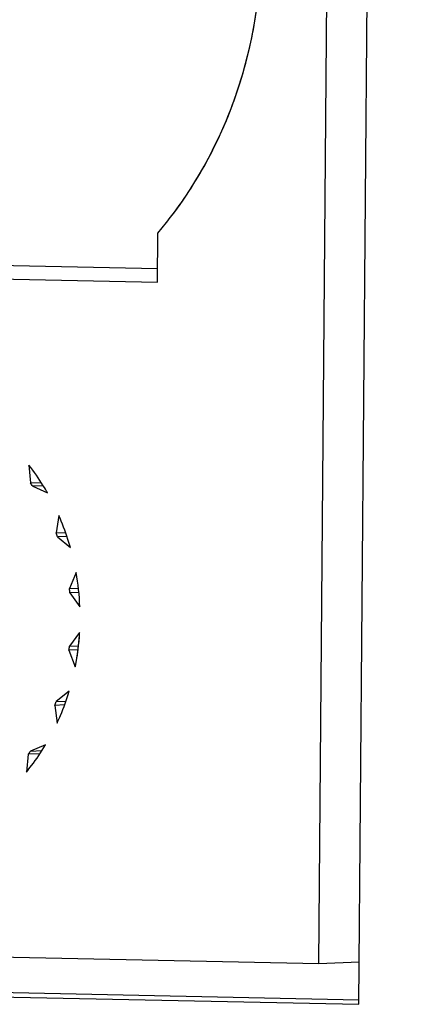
# Model space of a CAD drawing. Header units: millimetres. Extents: x 0 to 1750, y -1720 to 477.
# Tile 235 of 256: x 941.74 to 944.72, y -862.01 to -854.63. Entities that reach past the tile are written whole.
import ezdxf

# ---------------------------------------------------------------- set-up
doc = ezdxf.new("R2010")
doc.units = ezdxf.units.MM
doc.header["$LTSCALE"] = 92.51
for name, color, linetype in [('101300561_14DXF_CONTINUOUS_LINE', 7, 'CONTINUOUS'), ('101300561_DXF_CONTINUOUS_LINE', 7, 'CONTINUOUS'), ('DE-11-072043DXF_CONTINUOUS_LINE', 7, 'CONTINUOUS')]:
    doc.layers.add(name, color=color, linetype=linetype)

msp = doc.modelspace()

# ---------------------------------------------------------------- linework, layer by layer
at = {"layer": '101300561_14DXF_CONTINUOUS_LINE'}
for p, q in [((943.9858, -861.7034), (944.1534, -841.3905)), ((942.7756, -856.5991), (942.7787, -856.2313)), ((937.8567, -856.4968), (942.7756, -856.5991)), ((942.7765, -856.498), (939.6457, -856.4329)), ((941.8122, -857.9687), (941.8236, -858.1024)), ((941.8236, -858.1024), (941.9043, -858.099)), ((941.92, -858.1239), (941.8403, -858.1273)), ((941.8403, -858.1273), (941.9519, -858.1776)), ((942.0362, -858.3452), (942.0163, -858.4773)), ((942.0163, -858.4773), (942.0873, -858.4743)), ((942.0972, -858.5032), (942.0266, -858.5061)), ((942.0266, -858.5061), (942.1231, -858.5869)), ((942.1659, -858.7728), (942.116, -858.8943)), ((942.116, -858.8943), (942.1832, -858.8915)), ((942.1865, -858.9223), (942.1194, -858.9251)), ((942.1194, -858.9251), (942.1941, -859.0308)), ((942.1925, -859.2223), (942.1161, -859.3249)), ((942.1804, -859.3527), (942.1122, -859.3556)), ((942.1122, -859.3556), (942.1601, -859.4791)), ((942.1161, -859.3249), (942.1841, -859.3221)), ((942.1142, -859.6631), (942.0165, -859.7399)), ((942.0165, -859.7399), (942.0901, -859.7368)), ((942.0799, -859.7651), (942.0056, -859.7683)), ((942.0056, -859.7683), (942.0234, -859.9011)), ((941.9363, -860.0652), (941.8239, -860.1108)), ((941.8239, -860.1108), (941.9102, -860.1072)), ((941.8068, -860.1351), (941.7933, -860.2682)), ((941.8945, -860.1314), (941.8068, -860.1351)), ((943.9858, -861.7034), (936.831, -861.5546)), ((944.2876, -861.6907), (943.9858, -861.7034))]:
    msp.add_line(p, q, dxfattribs=at)
for centre, radius, start, end in [((940.4468, -854.25), 3.0599, 319.64738, 322.204), ((940.442, -859.0442), 1.6721, 33.25714, 34.2845), ((940.3417, -859.0957), 1.7851, 19.28499, 20.26852), ((940.2688, -859.1107), 1.927, 2.37432, 10.09763), ((940.2865, -859.1098), 1.8422, 5.75442, 6.71753), ((940.3025, -859.1114), 1.8261, 352.31489, 353.28363), ((940.3839, -859.1329), 1.7418, 338.60451, 339.60426), ((940.4959, -859.193), 1.6143, 324.29725, 325.34897)]:
    msp.add_arc(centre, radius, start, end, dxfattribs=at)
for points, knots in [([(942.8647, -856.1253), (942.9676, -855.9927), (943.1534, -855.7079), (943.3634, -855.2399), (943.502, -854.7394), (943.5442, -854.3935), (943.5527, -854.2195)], [0, 0, 0, 0, 0.244869, 0.493722, 0.745791, 1, 1, 1, 1]), ([(941.9519, -858.1776), (941.9415, -858.1593), (941.8987, -858.0872), (941.8508, -858.0182), (941.8122, -857.9687)], [0, 0, 0, 0, 0.251468, 1, 1, 1, 1]), ([(942.1231, -858.5869), (942.1172, -858.5662), (942.0924, -858.4843), (942.062, -858.404), (942.0362, -858.3452)], [0, 0, 0, 0, 0.250944, 1, 1, 1, 1]), ([(942.1601, -859.4791), (942.1642, -859.4579), (942.1794, -859.373), (942.1888, -859.287), (942.1925, -859.2223)], [0, 0, 0, 0, 0.249515, 1, 1, 1, 1]), ([(942.0234, -859.9011), (942.0323, -859.8819), (942.0667, -859.8043), (942.0957, -859.7242), (942.1142, -859.6631)], [0, 0, 0, 0, 0.248901, 1, 1, 1, 1]), ([(941.7933, -860.2682), (941.8063, -860.2523), (941.8577, -860.1873), (941.9043, -860.1185), (941.9363, -860.0652)], [0, 0, 0, 0, 0.248546, 1, 1, 1, 1])]:
    msp.add_open_spline(points, degree=3, knots=knots, dxfattribs=at)
at = {"layer": '101300561_DXF_CONTINUOUS_LINE'}
for p, q in [((943.9858, -861.7034), (944.1534, -841.3905)), ((942.7756, -856.5991), (942.7787, -856.2313)), ((937.8567, -856.4968), (942.7756, -856.5991)), ((942.7765, -856.498), (939.6457, -856.4329)), ((941.8122, -857.9687), (941.8236, -858.1024)), ((941.8236, -858.1024), (941.9043, -858.099)), ((941.92, -858.1239), (941.8403, -858.1273)), ((941.8403, -858.1273), (941.9519, -858.1776)), ((942.0362, -858.3452), (942.0163, -858.4773)), ((942.0163, -858.4773), (942.0873, -858.4743)), ((942.0972, -858.5032), (942.0266, -858.5061)), ((942.0266, -858.5061), (942.1231, -858.5869)), ((942.1659, -858.7728), (942.116, -858.8943)), ((942.116, -858.8943), (942.1832, -858.8915)), ((942.1865, -858.9223), (942.1194, -858.9251)), ((942.1194, -858.9251), (942.1941, -859.0308)), ((942.1925, -859.2223), (942.1161, -859.3249)), ((942.1804, -859.3527), (942.1122, -859.3556)), ((942.1122, -859.3556), (942.1601, -859.4791)), ((942.1161, -859.3249), (942.1841, -859.3221)), ((942.1142, -859.6631), (942.0165, -859.7399)), ((942.0165, -859.7399), (942.0901, -859.7368)), ((942.0799, -859.7651), (942.0056, -859.7683)), ((942.0056, -859.7683), (942.0234, -859.9011)), ((941.9363, -860.0652), (941.8239, -860.1108)), ((941.8239, -860.1108), (941.9102, -860.1072)), ((941.8068, -860.1351), (941.7933, -860.2682)), ((941.8945, -860.1314), (941.8068, -860.1351)), ((943.9858, -861.7034), (936.831, -861.5546)), ((944.2876, -861.6907), (943.9858, -861.7034))]:
    msp.add_line(p, q, dxfattribs=at)
for centre, radius, start, end in [((940.449, -854.2519), 3.057, 319.6478, 322.20687), ((940.442, -859.0442), 1.6721, 33.25714, 34.2845), ((940.3417, -859.0957), 1.7851, 19.28499, 20.26852), ((940.2688, -859.1107), 1.927, 2.37432, 10.09763), ((940.2865, -859.1098), 1.8422, 5.75442, 6.71753), ((940.2855, -859.1118), 1.9102, 348.9151, 356.68342), ((940.3025, -859.1114), 1.8261, 352.31489, 353.28363), ((940.3839, -859.1329), 1.7418, 338.60451, 339.60426), ((940.4959, -859.193), 1.6143, 324.29725, 325.34897)]:
    msp.add_arc(centre, radius, start, end, dxfattribs=at)
for points, knots in [([(942.8647, -856.1253), (943.0857, -855.8403), (943.4337, -855.1803), (943.5537, -854.4459), (943.5568, -854.0758)], [0, 0, 0, 0, 0.493534, 1, 1, 1, 1]), ([(941.9519, -858.1776), (941.9415, -858.1593), (941.8987, -858.0872), (941.8508, -858.0182), (941.8122, -857.9687)], [0, 0, 0, 0, 0.251468, 1, 1, 1, 1]), ([(942.1231, -858.5869), (942.1172, -858.5662), (942.0924, -858.4843), (942.062, -858.404), (942.0362, -858.3452)], [0, 0, 0, 0, 0.250944, 1, 1, 1, 1]), ([(942.0234, -859.9011), (942.0323, -859.8819), (942.0667, -859.8043), (942.0957, -859.7242), (942.1142, -859.6631)], [0, 0, 0, 0, 0.248901, 1, 1, 1, 1]), ([(941.7933, -860.2682), (941.8063, -860.2523), (941.8577, -860.1873), (941.9043, -860.1185), (941.9363, -860.0652)], [0, 0, 0, 0, 0.248546, 1, 1, 1, 1])]:
    msp.add_open_spline(points, degree=3, knots=knots, dxfattribs=at)
at = {"layer": 'DE-11-072043DXF_CONTINUOUS_LINE'}
for p, q in [((944.285, -862.0075), (944.717, -809.6258)), ((936.5936, -861.8475), (944.285, -862.0075)), ((937.1303, -861.8249), (944.2857, -861.9738))]:
    msp.add_line(p, q, dxfattribs=at)

doc.saveas('drawing.dxf')
